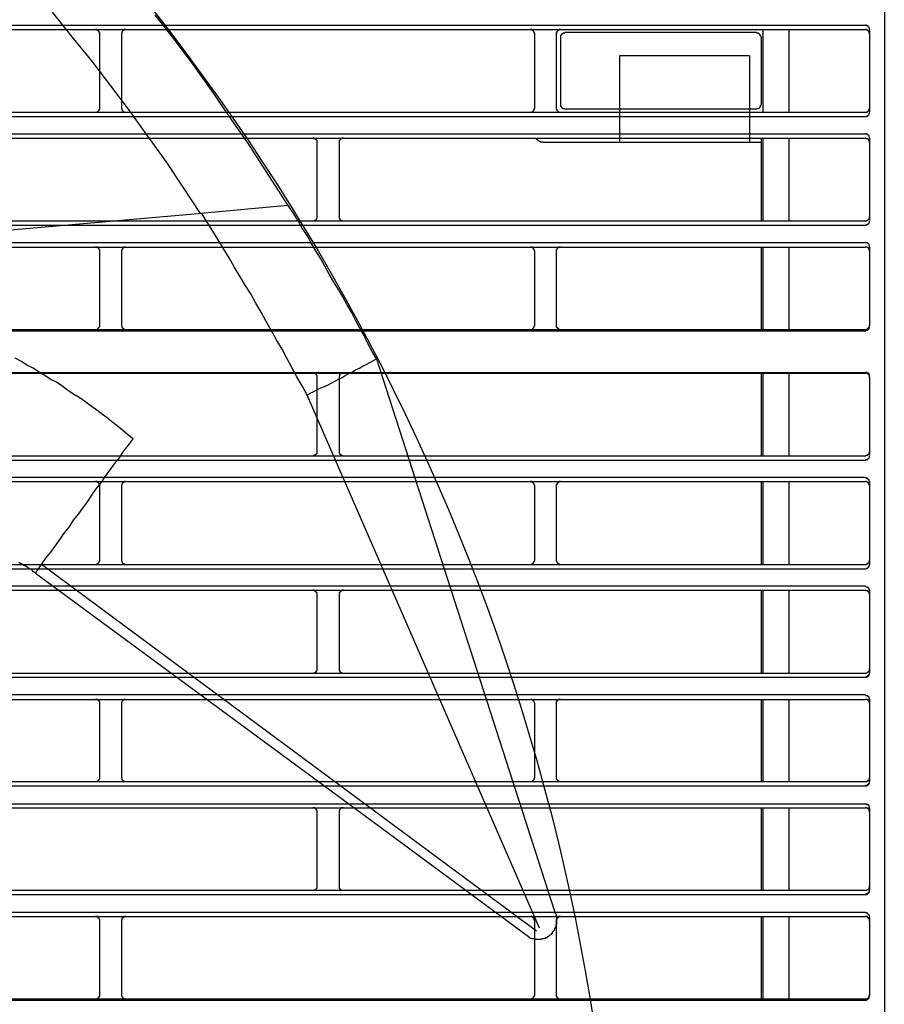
# Model space of a CAD drawing. Header units: millimetres. Extents: x 50532 to 99257, y 49161 to 61325.
# Tile 135 of 256: x 76463 to 76499, y 51629 to 51670. Entities that reach past the tile are written whole.
import ezdxf

# ---------------------------------------------------------------- set-up
doc = ezdxf.new("R2010")
doc.units = ezdxf.units.MM
doc.layers.add('AQUAREA', color=7, linetype='Continuous')

# ---------------------------------------------------------------- blocks, each defined once
blk = doc.blocks.new('SPLIT')
at = {"layer": 'AQUAREA'}
for points in [[(24879.86, -989.12), (24879.86, -1542.75)], [(24807.13, -1127.44), (24805.1, -1124.5), (24803.07, -1121.56), (24800.97, -1118.62), (24798.8, -1115.75), (24796.63, -1112.95)], [(24801.81, -1135.63), (24799.85, -1132.62), (24797.89, -1129.68), (24795.79, -1126.81), (24793.69, -1123.87), (24791.59, -1121.07), (24789.42, -1118.2), (24787.18, -1115.47), (24784.94, -1112.67)], [(24308.59, -1114.14), (24877.69, -1114.14)], [(24878.18, -1114.63), (24878.18, -1114.63), (24878.18, -1114.56), (24878.18, -1114.49), (24878.11, -1114.49), (24878.11, -1114.42), (24878.11, -1114.35), (24878.04, -1114.35), (24878.04, -1114.28), (24877.97, -1114.28), (24877.97, -1114.21), (24877.9, -1114.21), (24877.83, -1114.21), (24877.83, -1114.14), (24877.76, -1114.14), (24877.69, -1114.14)], [(24308.59, -1114.63), (24877.69, -1114.63)], [(24790.33, -1115.12), (24790.33, -1115.12), (24790.33, -1115.05), (24790.33, -1114.98), (24790.26, -1114.98), (24790.26, -1114.91), (24790.26, -1114.84), (24790.19, -1114.84), (24790.19, -1114.77), (24790.12, -1114.77), (24790.12, -1114.7), (24790.05, -1114.7), (24789.98, -1114.7), (24789.98, -1114.63), (24789.91, -1114.63), (24789.84, -1114.63)], [(24790.33, -1123.59), (24790.33, -1115.12)], [(24793.27, -1114.63), (24793.27, -1114.63), (24793.2, -1114.63), (24793.13, -1114.63), (24793.13, -1114.7), (24793.06, -1114.7), (24792.99, -1114.7), (24792.99, -1114.77), (24792.92, -1114.77), (24792.92, -1114.84), (24792.85, -1114.91), (24792.85, -1114.98), (24792.85, -1115.05), (24792.78, -1115.05), (24792.78, -1115.12)], [(24792.78, -1115.12), (24792.78, -1123.59)], [(24839.96, -1115.12), (24839.96, -1115.12), (24839.96, -1115.05), (24839.89, -1115.05), (24839.89, -1114.98), (24839.89, -1114.91), (24839.82, -1114.84), (24839.82, -1114.77), (24839.75, -1114.77), (24839.75, -1114.7), (24839.68, -1114.7), (24839.61, -1114.7), (24839.61, -1114.63), (24839.54, -1114.63), (24839.47, -1114.63)], [(24839.96, -1123.59), (24839.96, -1115.12)], [(24842.9, -1114.63), (24842.9, -1114.63), (24842.83, -1114.63), (24842.76, -1114.63), (24842.76, -1114.7), (24842.69, -1114.7), (24842.62, -1114.7), (24842.62, -1114.77), (24842.55, -1114.77), (24842.55, -1114.84), (24842.48, -1114.84), (24842.48, -1114.91), (24842.48, -1114.98), (24842.41, -1114.98), (24842.41, -1115.05), (24842.41, -1115.12)], [(24842.41, -1115.12), (24842.41, -1123.59)], [(24843.39, -1114.98), (24843.39, -1114.98), (24843.39, -1115.05), (24843.32, -1115.05), (24843.25, -1115.05), (24843.18, -1115.05), (24843.18, -1115.12), (24843.11, -1115.12), (24843.04, -1115.12), (24843.04, -1115.19), (24842.97, -1115.19), (24842.97, -1115.26), (24842.97, -1115.33), (24842.9, -1115.33), (24842.9, -1115.4), (24842.9, -1115.47), (24842.9, -1115.54)], [(24842.9, -1115.54), (24842.9, -1123.17)], [(24865.3, -1114.98), (24843.39, -1114.98)], [(24865.79, -1115.54), (24865.79, -1115.47), (24865.79, -1115.4), (24865.72, -1115.4), (24865.72, -1115.33), (24865.72, -1115.26), (24865.65, -1115.26), (24865.65, -1115.19), (24865.58, -1115.12), (24865.51, -1115.12), (24865.51, -1115.05), (24865.44, -1115.05), (24865.37, -1115.05), (24865.3, -1115.05), (24865.3, -1114.98)], [(24865.79, -1115.54), (24865.79, -1123.17)], [(24866, -1114.63), (24866, -1124.08)], [(24868.94, -1114.63), (24868.94, -1124.08)], [(24878.18, -1115.12), (24878.18, -1115.12), (24878.18, -1115.05), (24878.18, -1114.98), (24878.11, -1114.98), (24878.11, -1114.91), (24878.11, -1114.84), (24878.04, -1114.84), (24878.04, -1114.77), (24877.97, -1114.77), (24877.97, -1114.7), (24877.9, -1114.7), (24877.83, -1114.7), (24877.83, -1114.63), (24877.76, -1114.63), (24877.69, -1114.63)], [(24878.18, -1114.63), (24878.18, -1124.01)], [(24864.46, -1117.64), (24849.62, -1117.64)], [(24849.62, -1117.64), (24849.62, -1127.51)], [(24864.46, -1117.64), (24864.46, -1127.51)], [(24842.9, -1123.17), (24842.9, -1123.24), (24842.9, -1123.31), (24842.9, -1123.38), (24842.97, -1123.38), (24842.97, -1123.45), (24842.97, -1123.52), (24843.04, -1123.52), (24843.04, -1123.59), (24843.11, -1123.59), (24843.18, -1123.59), (24843.18, -1123.66), (24843.25, -1123.66), (24843.32, -1123.66), (24843.39, -1123.66), (24843.39, -1123.73)], [(24865.3, -1123.73), (24865.3, -1123.73), (24865.3, -1123.66), (24865.37, -1123.66), (24865.44, -1123.66), (24865.51, -1123.66), (24865.51, -1123.59), (24865.58, -1123.59), (24865.65, -1123.52), (24865.65, -1123.45), (24865.72, -1123.45), (24865.72, -1123.38), (24865.72, -1123.31), (24865.79, -1123.31), (24865.79, -1123.24), (24865.79, -1123.17)], [(24308.59, -1124.08), (24877.69, -1124.08)], [(24308.59, -1124.57), (24877.69, -1124.57)], [(24789.84, -1124.08), (24789.84, -1124.08), (24789.91, -1124.08), (24789.98, -1124.08), (24789.98, -1124.01), (24790.05, -1124.01), (24790.12, -1124.01), (24790.12, -1123.94), (24790.19, -1123.94), (24790.19, -1123.87), (24790.26, -1123.87), (24790.26, -1123.8), (24790.26, -1123.73), (24790.33, -1123.73), (24790.33, -1123.66), (24790.33, -1123.59)], [(24792.78, -1123.59), (24792.78, -1123.59), (24792.78, -1123.66), (24792.85, -1123.66), (24792.85, -1123.73), (24792.85, -1123.8), (24792.92, -1123.87), (24792.92, -1123.94), (24792.99, -1123.94), (24792.99, -1124.01), (24793.06, -1124.01), (24793.13, -1124.01), (24793.13, -1124.08), (24793.2, -1124.08), (24793.27, -1124.08)], [(24839.47, -1124.08), (24839.47, -1124.08), (24839.54, -1124.08), (24839.61, -1124.08), (24839.61, -1124.01), (24839.68, -1124.01), (24839.75, -1124.01), (24839.75, -1123.94), (24839.82, -1123.94), (24839.82, -1123.87), (24839.89, -1123.8), (24839.89, -1123.73), (24839.89, -1123.66), (24839.96, -1123.66), (24839.96, -1123.59)], [(24842.41, -1123.59), (24842.41, -1123.59), (24842.41, -1123.66), (24842.41, -1123.73), (24842.48, -1123.73), (24842.48, -1123.8), (24842.48, -1123.87), (24842.55, -1123.87), (24842.55, -1123.94), (24842.62, -1123.94), (24842.62, -1124.01), (24842.69, -1124.01), (24842.76, -1124.01), (24842.76, -1124.08), (24842.83, -1124.08), (24842.9, -1124.08)], [(24865.3, -1123.73), (24843.39, -1123.73)], [(24877.69, -1124.08), (24877.69, -1124.08), (24877.76, -1124.08), (24877.83, -1124.08), (24877.83, -1124.01), (24877.9, -1124.01), (24877.97, -1124.01), (24877.97, -1123.94), (24878.04, -1123.94), (24878.04, -1123.87), (24878.11, -1123.87), (24878.11, -1123.8), (24878.11, -1123.73), (24878.18, -1123.73), (24878.18, -1123.66), (24878.18, -1123.59)], [(24877.69, -1124.57), (24877.69, -1124.57), (24877.76, -1124.57), (24877.83, -1124.57), (24877.83, -1124.5), (24877.9, -1124.5), (24877.97, -1124.5), (24877.97, -1124.43), (24878.04, -1124.43), (24878.04, -1124.36), (24878.11, -1124.36), (24878.11, -1124.29), (24878.11, -1124.22), (24878.18, -1124.22), (24878.18, -1124.15), (24878.18, -1124.08)], [(24308.59, -1126.53), (24877.69, -1126.53)], [(24878.18, -1127.02), (24878.18, -1127.02), (24878.18, -1126.95), (24878.18, -1126.88), (24878.11, -1126.88), (24878.11, -1126.81), (24878.11, -1126.74), (24878.04, -1126.74), (24878.04, -1126.67), (24877.97, -1126.67), (24877.97, -1126.6), (24877.9, -1126.6), (24877.83, -1126.6), (24877.83, -1126.53), (24877.76, -1126.53), (24877.69, -1126.53)], [(24308.59, -1127.02), (24877.69, -1127.02)], [(24811.82, -1134.72), (24807.13, -1127.44)], [(24815.11, -1127.51), (24815.11, -1127.51), (24815.11, -1127.44), (24815.11, -1127.37), (24815.11, -1127.3), (24815.04, -1127.3), (24815.04, -1127.23), (24814.97, -1127.23), (24814.97, -1127.16), (24814.9, -1127.16), (24814.9, -1127.09), (24814.83, -1127.09), (24814.76, -1127.09), (24814.76, -1127.02), (24814.69, -1127.02), (24814.62, -1127.02)], [(24815.11, -1135.98), (24815.11, -1127.51)], [(24818.12, -1127.02), (24818.12, -1127.02), (24818.05, -1127.02), (24817.98, -1127.02), (24817.98, -1127.09), (24817.91, -1127.09), (24817.84, -1127.09), (24817.84, -1127.16), (24817.77, -1127.16), (24817.77, -1127.23), (24817.7, -1127.23), (24817.7, -1127.3), (24817.63, -1127.3), (24817.63, -1127.37), (24817.63, -1127.44), (24817.63, -1127.51)], [(24817.63, -1127.51), (24817.63, -1135.98)], [(24840.1, -1127.02), (24840.1, -1127.02), (24840.1, -1127.09), (24840.17, -1127.09), (24840.17, -1127.16), (24840.24, -1127.16), (24840.24, -1127.23), (24840.31, -1127.23), (24840.31, -1127.3), (24840.38, -1127.3), (24840.45, -1127.37), (24840.52, -1127.37), (24840.59, -1127.37), (24840.59, -1127.44), (24840.66, -1127.44), (24840.73, -1127.44), (24840.8, -1127.44), (24840.87, -1127.44), (24840.94, -1127.51)], [(24865.79, -1127.51), (24840.94, -1127.51)], [(24864.46, -1127.51), (24849.62, -1127.51)], [(24865.79, -1127.02), (24865.79, -1136.47)], [(24866, -1127.02), (24866, -1136.47)], [(24868.94, -1127.02), (24868.94, -1136.47)], [(24878.18, -1127.51), (24878.18, -1127.51), (24878.18, -1127.44), (24878.18, -1127.37), (24878.11, -1127.37), (24878.11, -1127.3), (24878.11, -1127.23), (24878.04, -1127.23), (24878.04, -1127.16), (24877.97, -1127.16), (24877.97, -1127.09), (24877.9, -1127.09), (24877.83, -1127.09), (24877.76, -1127.02), (24877.69, -1127.02)], [(24878.18, -1127.02), (24878.18, -1136.4)], [(24811.82, -1134.72), (24801.81, -1135.63)], [(24821.9, -1152.22), (24821.41, -1151.38), (24820.92, -1150.47), (24820.5, -1149.56), (24820.01, -1148.72), (24819.52, -1147.81), (24819.03, -1146.9), (24818.54, -1146.06), (24818.05, -1145.15), (24817.56, -1144.31), (24817, -1143.4), (24816.51, -1142.56), (24816.02, -1141.65), (24815.53, -1140.81), (24814.97, -1139.9), (24814.48, -1139.06), (24813.99, -1138.15), (24813.43, -1137.31), (24812.94, -1136.47), (24812.38, -1135.56), (24811.82, -1134.72)], [(24801.95, -1135.63), (24735.17, -1141.44)], [(24813.99, -1156.35), (24813.43, -1155.3), (24812.8, -1154.25), (24812.24, -1153.2), (24811.68, -1152.15), (24811.12, -1151.1), (24810.49, -1150.05), (24809.93, -1149), (24809.3, -1147.95), (24808.74, -1146.9), (24808.11, -1145.85), (24807.55, -1144.8), (24806.92, -1143.82), (24806.29, -1142.77), (24805.66, -1141.72), (24805.1, -1140.67), (24804.47, -1139.69), (24803.84, -1138.64), (24803.21, -1137.66), (24802.58, -1136.61), (24801.95, -1135.63)], [(24308.59, -1136.47), (24877.69, -1136.47)], [(24308.59, -1136.96), (24877.69, -1136.96)], [(24814.62, -1136.47), (24814.62, -1136.47), (24814.69, -1136.47), (24814.76, -1136.47), (24814.83, -1136.47), (24814.83, -1136.4), (24814.9, -1136.4), (24814.97, -1136.33), (24815.04, -1136.33), (24815.04, -1136.26), (24815.04, -1136.19), (24815.11, -1136.19), (24815.11, -1136.12), (24815.11, -1136.05), (24815.11, -1135.98)], [(24817.63, -1135.98), (24817.63, -1135.98), (24817.63, -1136.05), (24817.63, -1136.12), (24817.63, -1136.19), (24817.7, -1136.19), (24817.7, -1136.26), (24817.7, -1136.33), (24817.77, -1136.33), (24817.77, -1136.4), (24817.84, -1136.4), (24817.91, -1136.4), (24817.91, -1136.47), (24817.98, -1136.47), (24818.05, -1136.47), (24818.12, -1136.47)], [(24877.69, -1136.47), (24877.69, -1136.47), (24877.76, -1136.47), (24877.83, -1136.47), (24877.9, -1136.4), (24877.97, -1136.4), (24877.97, -1136.33), (24878.04, -1136.33), (24878.04, -1136.26), (24878.11, -1136.26), (24878.11, -1136.19), (24878.18, -1136.12), (24878.18, -1136.05), (24878.18, -1135.98)], [(24877.69, -1136.96), (24877.69, -1136.96), (24877.76, -1136.96), (24877.83, -1136.96), (24877.83, -1136.89), (24877.9, -1136.89), (24877.97, -1136.89), (24877.97, -1136.82), (24878.04, -1136.82), (24878.04, -1136.75), (24878.11, -1136.75), (24878.11, -1136.68), (24878.18, -1136.61), (24878.18, -1136.54), (24878.18, -1136.47)], [(24308.59, -1138.92), (24877.69, -1138.92)], [(24878.18, -1139.48), (24878.18, -1139.41), (24878.18, -1139.34), (24878.18, -1139.27), (24878.11, -1139.27), (24878.11, -1139.2), (24878.11, -1139.13), (24878.04, -1139.13), (24878.04, -1139.06), (24877.97, -1139.06), (24877.97, -1138.99), (24877.9, -1138.99), (24877.83, -1138.99), (24877.76, -1138.99), (24877.76, -1138.92), (24877.69, -1138.92)], [(24308.59, -1139.48), (24877.69, -1139.48)], [(24790.33, -1139.97), (24790.33, -1139.9), (24790.33, -1139.83), (24790.33, -1139.76), (24790.26, -1139.76), (24790.26, -1139.69), (24790.26, -1139.62), (24790.19, -1139.62), (24790.19, -1139.55), (24790.12, -1139.55), (24790.05, -1139.55), (24790.05, -1139.48), (24789.98, -1139.48), (24789.91, -1139.48), (24789.84, -1139.48)], [(24790.33, -1148.37), (24790.33, -1139.97)], [(24793.27, -1139.48), (24793.27, -1139.48), (24793.2, -1139.48), (24793.13, -1139.48), (24793.06, -1139.48), (24793.06, -1139.55), (24792.99, -1139.55), (24792.92, -1139.62), (24792.92, -1139.69), (24792.85, -1139.69), (24792.85, -1139.76), (24792.85, -1139.83), (24792.78, -1139.83), (24792.78, -1139.9), (24792.78, -1139.97)], [(24792.78, -1139.97), (24792.78, -1148.37)], [(24839.96, -1139.97), (24839.96, -1139.9), (24839.89, -1139.83), (24839.89, -1139.76), (24839.89, -1139.69), (24839.82, -1139.69), (24839.82, -1139.62), (24839.75, -1139.55), (24839.68, -1139.55), (24839.68, -1139.48), (24839.61, -1139.48), (24839.54, -1139.48), (24839.47, -1139.48)], [(24839.96, -1148.37), (24839.96, -1139.97)], [(24842.9, -1139.48), (24842.9, -1139.48), (24842.83, -1139.48), (24842.76, -1139.48), (24842.69, -1139.48), (24842.62, -1139.55), (24842.55, -1139.55), (24842.55, -1139.62), (24842.48, -1139.62), (24842.48, -1139.69), (24842.48, -1139.76), (24842.41, -1139.76), (24842.41, -1139.83), (24842.41, -1139.9), (24842.41, -1139.97)], [(24842.41, -1139.97), (24842.41, -1148.37)], [(24865.79, -1139.48), (24865.79, -1148.86)], [(24866, -1139.48), (24866, -1148.86)], [(24868.94, -1139.48), (24868.94, -1148.86)], [(24878.18, -1139.97), (24878.18, -1139.9), (24878.18, -1139.83), (24878.18, -1139.76), (24878.11, -1139.76), (24878.11, -1139.69), (24878.11, -1139.62), (24878.04, -1139.62), (24878.04, -1139.55), (24877.97, -1139.55), (24877.9, -1139.48), (24877.83, -1139.48), (24877.76, -1139.48), (24877.69, -1139.48)], [(24878.18, -1139.48), (24878.18, -1148.44)], [(24794.11, -1161.32), (24793.48, -1160.83), (24792.92, -1160.34), (24792.29, -1159.85), (24791.66, -1159.36), (24791.03, -1158.87), (24790.47, -1158.45), (24789.84, -1157.96), (24789.21, -1157.54), (24788.58, -1157.05), (24787.95, -1156.63), (24787.25, -1156.21), (24786.62, -1155.79), (24785.99, -1155.3), (24785.36, -1154.88), (24784.66, -1154.53), (24784.03, -1154.11), (24783.33, -1153.69), (24782.7, -1153.27), (24782, -1152.92), (24781.37, -1152.5), (24780.67, -1152.15)], [(24308.59, -1148.86), (24877.69, -1148.86)], [(24308.59, -1149), (24877.69, -1149)], [(24789.84, -1148.86), (24789.84, -1148.86), (24789.91, -1148.86), (24789.98, -1148.86), (24790.05, -1148.86), (24790.05, -1148.79), (24790.12, -1148.79), (24790.12, -1148.72), (24790.19, -1148.72), (24790.19, -1148.65), (24790.26, -1148.65), (24790.26, -1148.58), (24790.33, -1148.51), (24790.33, -1148.44), (24790.33, -1148.37)], [(24792.78, -1148.37), (24792.78, -1148.37), (24792.78, -1148.44), (24792.85, -1148.44), (24792.85, -1148.51), (24792.85, -1148.58), (24792.85, -1148.65), (24792.92, -1148.65), (24792.92, -1148.72), (24792.99, -1148.72), (24792.99, -1148.79), (24793.06, -1148.79), (24793.13, -1148.86), (24793.2, -1148.86), (24793.27, -1148.86)], [(24839.47, -1148.86), (24839.47, -1148.86), (24839.54, -1148.86), (24839.61, -1148.86), (24839.68, -1148.79), (24839.75, -1148.79), (24839.75, -1148.72), (24839.82, -1148.72), (24839.82, -1148.65), (24839.89, -1148.65), (24839.89, -1148.58), (24839.89, -1148.51), (24839.89, -1148.44), (24839.96, -1148.44), (24839.96, -1148.37)], [(24842.41, -1148.37), (24842.41, -1148.37), (24842.41, -1148.44), (24842.41, -1148.51), (24842.41, -1148.58), (24842.48, -1148.58), (24842.48, -1148.65), (24842.55, -1148.65), (24842.55, -1148.72), (24842.62, -1148.72), (24842.62, -1148.79), (24842.69, -1148.79), (24842.69, -1148.86), (24842.76, -1148.86), (24842.83, -1148.86), (24842.9, -1148.86)], [(24877.69, -1148.86), (24877.69, -1148.86), (24877.76, -1148.86), (24877.83, -1148.86), (24877.9, -1148.86), (24877.9, -1148.79), (24877.97, -1148.79), (24877.97, -1148.72), (24878.04, -1148.72), (24878.04, -1148.65), (24878.11, -1148.65), (24878.11, -1148.58), (24878.18, -1148.58), (24878.18, -1148.51), (24878.18, -1148.44), (24878.18, -1148.37)], [(24877.69, -1149), (24877.69, -1149), (24877.76, -1149), (24877.76, -1148.93), (24877.83, -1148.93), (24877.9, -1148.93), (24877.97, -1148.93), (24877.97, -1148.86), (24878.04, -1148.86), (24878.04, -1148.79), (24878.11, -1148.79), (24878.11, -1148.72), (24878.11, -1148.65), (24878.18, -1148.65), (24878.18, -1148.58), (24878.18, -1148.51), (24878.18, -1148.44)], [(24813.99, -1156.35), (24814.34, -1156.14), (24814.76, -1155.93), (24815.18, -1155.72), (24815.53, -1155.51), (24815.95, -1155.37), (24816.37, -1155.16), (24816.79, -1154.95), (24817.14, -1154.74), (24817.56, -1154.53), (24817.98, -1154.32), (24818.33, -1154.11), (24818.75, -1153.9), (24819.17, -1153.69), (24819.52, -1153.48), (24819.94, -1153.27), (24820.29, -1153.06), (24820.71, -1152.85), (24821.13, -1152.64), (24821.48, -1152.43), (24821.9, -1152.22)], [(24821.9, -1152.22), (24842.2, -1215.22)], [(24308.59, -1153.76), (24877.69, -1153.76)], [(24308.59, -1153.83), (24877.69, -1153.83)], [(24815.11, -1154.32), (24815.11, -1154.32), (24815.11, -1154.25), (24815.11, -1154.18), (24815.11, -1154.11), (24815.04, -1154.11), (24815.04, -1154.04), (24815.04, -1153.97), (24814.97, -1153.97), (24814.9, -1153.9), (24814.83, -1153.9), (24814.83, -1153.83), (24814.76, -1153.83), (24814.69, -1153.83), (24814.62, -1153.83)], [(24818.12, -1153.83), (24818.12, -1153.83), (24818.05, -1153.83), (24817.98, -1153.83), (24817.91, -1153.83), (24817.91, -1153.9), (24817.84, -1153.9), (24817.77, -1153.9), (24817.77, -1153.97), (24817.7, -1153.97), (24817.7, -1154.04), (24817.7, -1154.11), (24817.63, -1154.11), (24817.63, -1154.18), (24817.63, -1154.25), (24817.63, -1154.32)], [(24865.79, -1153.83), (24865.79, -1163.28)], [(24866, -1153.83), (24866, -1163.28)], [(24868.94, -1153.83), (24868.94, -1163.28)], [(24878.18, -1154.25), (24878.18, -1154.25), (24878.18, -1154.18), (24878.18, -1154.11), (24878.18, -1154.04), (24878.11, -1154.04), (24878.11, -1153.97), (24878.11, -1153.9), (24878.04, -1153.9), (24878.04, -1153.83), (24877.97, -1153.83), (24877.9, -1153.83), (24877.9, -1153.76), (24877.83, -1153.76), (24877.76, -1153.76), (24877.69, -1153.76)], [(24878.18, -1154.32), (24878.18, -1154.32), (24878.18, -1154.25), (24878.18, -1154.18), (24878.11, -1154.11), (24878.11, -1154.04), (24878.04, -1154.04), (24878.04, -1153.97), (24877.97, -1153.97), (24877.97, -1153.9), (24877.9, -1153.9), (24877.83, -1153.83), (24877.76, -1153.83), (24877.69, -1153.83)], [(24815.11, -1162.79), (24815.11, -1154.32)], [(24817.63, -1154.32), (24817.63, -1162.79)], [(24878.18, -1154.25), (24878.18, -1163.21)], [(24840.52, -1217.18), (24813.99, -1156.35)], [(24783.68, -1175.67), (24784.17, -1174.97), (24784.73, -1174.27), (24785.22, -1173.57), (24785.78, -1172.8), (24786.27, -1172.1), (24786.83, -1171.4), (24787.32, -1170.63), (24787.88, -1169.93), (24788.37, -1169.23), (24788.93, -1168.53), (24789.42, -1167.76), (24789.91, -1167.06), (24790.47, -1166.36), (24790.96, -1165.59), (24791.52, -1164.89), (24792.01, -1164.19), (24792.57, -1163.49), (24793.06, -1162.72), (24793.62, -1162.02), (24794.11, -1161.32)], [(24814.62, -1163.28), (24814.62, -1163.28), (24814.69, -1163.28), (24814.76, -1163.28), (24814.76, -1163.21), (24814.83, -1163.21), (24814.9, -1163.21), (24814.9, -1163.14), (24814.97, -1163.14), (24814.97, -1163.07), (24815.04, -1163.07), (24815.04, -1163), (24815.11, -1163), (24815.11, -1162.93), (24815.11, -1162.86), (24815.11, -1162.79)], [(24817.63, -1162.79), (24817.63, -1162.79), (24817.63, -1162.86), (24817.63, -1162.93), (24817.63, -1163), (24817.7, -1163), (24817.7, -1163.07), (24817.77, -1163.07), (24817.77, -1163.14), (24817.84, -1163.14), (24817.84, -1163.21), (24817.91, -1163.21), (24817.98, -1163.21), (24817.98, -1163.28), (24818.05, -1163.28), (24818.12, -1163.28)], [(24877.69, -1163.28), (24877.69, -1163.28), (24877.76, -1163.28), (24877.83, -1163.21), (24877.9, -1163.21), (24877.97, -1163.21), (24877.97, -1163.14), (24878.04, -1163.14), (24878.04, -1163.07), (24878.11, -1163.07), (24878.11, -1163), (24878.11, -1162.93), (24878.18, -1162.93), (24878.18, -1162.86), (24878.18, -1162.79)], [(24308.59, -1163.28), (24877.69, -1163.28)], [(24308.59, -1163.77), (24877.69, -1163.77)], [(24877.69, -1163.77), (24877.69, -1163.77), (24877.76, -1163.77), (24877.76, -1163.7), (24877.83, -1163.7), (24877.9, -1163.7), (24877.97, -1163.7), (24877.97, -1163.63), (24878.04, -1163.63), (24878.04, -1163.56), (24878.11, -1163.56), (24878.11, -1163.49), (24878.11, -1163.42), (24878.18, -1163.42), (24878.18, -1163.35), (24878.18, -1163.28)], [(24308.59, -1165.73), (24877.69, -1165.73)], [(24878.18, -1166.29), (24878.18, -1166.29), (24878.18, -1166.22), (24878.18, -1166.15), (24878.11, -1166.15), (24878.11, -1166.08), (24878.11, -1166.01), (24878.04, -1166.01), (24878.04, -1165.94), (24877.97, -1165.94), (24877.97, -1165.87), (24877.9, -1165.87), (24877.83, -1165.87), (24877.83, -1165.8), (24877.76, -1165.8), (24877.69, -1165.8)], [(24308.59, -1166.22), (24877.69, -1166.22)], [(24790.33, -1166.71), (24790.33, -1166.71), (24790.33, -1166.64), (24790.33, -1166.57), (24790.26, -1166.57), (24790.26, -1166.5), (24790.26, -1166.43), (24790.19, -1166.43), (24790.19, -1166.36), (24790.12, -1166.36), (24790.12, -1166.29), (24790.05, -1166.29), (24789.98, -1166.29), (24789.98, -1166.22), (24789.91, -1166.22), (24789.84, -1166.22)], [(24790.33, -1175.18), (24790.33, -1166.71)], [(24793.27, -1166.22), (24793.27, -1166.22), (24793.2, -1166.22), (24793.13, -1166.22), (24793.13, -1166.29), (24793.06, -1166.29), (24792.99, -1166.29), (24792.99, -1166.36), (24792.92, -1166.36), (24792.92, -1166.43), (24792.85, -1166.5), (24792.85, -1166.57), (24792.85, -1166.64), (24792.78, -1166.64), (24792.78, -1166.71)], [(24792.78, -1166.71), (24792.78, -1175.18)], [(24839.96, -1166.71), (24839.96, -1166.71), (24839.96, -1166.64), (24839.89, -1166.64), (24839.89, -1166.57), (24839.89, -1166.5), (24839.82, -1166.43), (24839.82, -1166.36), (24839.75, -1166.36), (24839.75, -1166.29), (24839.68, -1166.29), (24839.61, -1166.29), (24839.61, -1166.22), (24839.54, -1166.22), (24839.47, -1166.22)], [(24839.96, -1175.18), (24839.96, -1166.71)], [(24842.9, -1166.22), (24842.9, -1166.22), (24842.83, -1166.22), (24842.76, -1166.22), (24842.76, -1166.29), (24842.69, -1166.29), (24842.62, -1166.29), (24842.62, -1166.36), (24842.55, -1166.36), (24842.55, -1166.43), (24842.48, -1166.43), (24842.48, -1166.5), (24842.48, -1166.57), (24842.41, -1166.57), (24842.41, -1166.64), (24842.41, -1166.71)], [(24842.41, -1166.71), (24842.41, -1175.18)], [(24865.79, -1166.22), (24865.79, -1175.67)], [(24866, -1166.22), (24866, -1175.67)], [(24868.94, -1166.22), (24868.94, -1175.67)], [(24878.18, -1166.71), (24878.18, -1166.71), (24878.18, -1166.64), (24878.18, -1166.57), (24878.11, -1166.57), (24878.11, -1166.5), (24878.11, -1166.43), (24878.04, -1166.43), (24878.04, -1166.36), (24877.97, -1166.36), (24877.97, -1166.29), (24877.9, -1166.29), (24877.83, -1166.29), (24877.83, -1166.22), (24877.76, -1166.22), (24877.69, -1166.22)], [(24878.18, -1166.22), (24878.18, -1175.67)], [(24878.18, -1166.29), (24878.18, -1175.67)], [(24782.98, -1176.65), (24782.77, -1176.51), (24782.56, -1176.3), (24782.28, -1176.16), (24782.07, -1176.02), (24781.86, -1175.88), (24781.58, -1175.74), (24781.37, -1175.6), (24781.09, -1175.46)], [(24308.59, -1175.67), (24877.69, -1175.67)], [(24308.59, -1176.16), (24877.69, -1176.16)], [(24782.98, -1176.65), (24783.68, -1175.67)], [(24840.17, -1217.53), (24783.68, -1175.67)], [(24789.84, -1175.67), (24789.84, -1175.67), (24789.91, -1175.67), (24789.98, -1175.67), (24789.98, -1175.6), (24790.05, -1175.6), (24790.12, -1175.6), (24790.12, -1175.53), (24790.19, -1175.53), (24790.19, -1175.46), (24790.26, -1175.46), (24790.26, -1175.39), (24790.26, -1175.32), (24790.33, -1175.32), (24790.33, -1175.25), (24790.33, -1175.18)], [(24792.78, -1175.18), (24792.78, -1175.18), (24792.78, -1175.25), (24792.85, -1175.25), (24792.85, -1175.32), (24792.85, -1175.39), (24792.92, -1175.46), (24792.92, -1175.53), (24792.99, -1175.53), (24792.99, -1175.6), (24793.06, -1175.6), (24793.13, -1175.6), (24793.13, -1175.67), (24793.2, -1175.67), (24793.27, -1175.67)], [(24839.47, -1175.67), (24839.47, -1175.67), (24839.54, -1175.67), (24839.61, -1175.67), (24839.61, -1175.6), (24839.68, -1175.6), (24839.75, -1175.6), (24839.75, -1175.53), (24839.82, -1175.53), (24839.82, -1175.46), (24839.89, -1175.39), (24839.89, -1175.32), (24839.89, -1175.25), (24839.96, -1175.25), (24839.96, -1175.18)], [(24842.41, -1175.18), (24842.41, -1175.18), (24842.41, -1175.25), (24842.41, -1175.32), (24842.48, -1175.32), (24842.48, -1175.39), (24842.48, -1175.46), (24842.55, -1175.46), (24842.55, -1175.53), (24842.62, -1175.53), (24842.62, -1175.6), (24842.69, -1175.6), (24842.76, -1175.6), (24842.76, -1175.67), (24842.83, -1175.67), (24842.9, -1175.67)], [(24877.69, -1175.67), (24877.69, -1175.67), (24877.76, -1175.67), (24877.83, -1175.67), (24877.83, -1175.6), (24877.9, -1175.6), (24877.97, -1175.6), (24877.97, -1175.53), (24878.04, -1175.53), (24878.04, -1175.46), (24878.11, -1175.46), (24878.11, -1175.39), (24878.11, -1175.32), (24878.18, -1175.32), (24878.18, -1175.25), (24878.18, -1175.18)], [(24877.69, -1176.16), (24877.69, -1176.16), (24877.76, -1176.16), (24877.83, -1176.16), (24877.83, -1176.09), (24877.9, -1176.09), (24877.97, -1176.09), (24877.97, -1176.02), (24878.04, -1176.02), (24878.04, -1175.95), (24878.11, -1175.95), (24878.11, -1175.88), (24878.11, -1175.81), (24878.18, -1175.81), (24878.18, -1175.74), (24878.18, -1175.67)], [(24782.98, -1176.65), (24821.48, -1205)], [(24308.59, -1178.12), (24877.69, -1178.12)], [(24878.18, -1178.68), (24878.18, -1178.68), (24878.18, -1178.61), (24878.18, -1178.54), (24878.11, -1178.54), (24878.11, -1178.47), (24878.11, -1178.4), (24878.04, -1178.4), (24878.04, -1178.33), (24877.97, -1178.33), (24877.97, -1178.26), (24877.9, -1178.26), (24877.83, -1178.26), (24877.76, -1178.19), (24877.69, -1178.19)], [(24878.18, -1178.68), (24878.18, -1178.68), (24878.18, -1178.61), (24878.18, -1178.54), (24878.11, -1178.54), (24878.11, -1178.47), (24878.11, -1178.4), (24878.04, -1178.4), (24878.04, -1178.33), (24877.97, -1178.33), (24877.97, -1178.26), (24877.9, -1178.26), (24877.83, -1178.26), (24877.76, -1178.19), (24877.69, -1178.19)], [(24308.59, -1178.61), (24877.69, -1178.61)], [(24815.11, -1179.1), (24815.11, -1179.1), (24815.11, -1179.03), (24815.11, -1178.96), (24815.11, -1178.89), (24815.04, -1178.89), (24815.04, -1178.82), (24814.97, -1178.82), (24814.97, -1178.75), (24814.9, -1178.75), (24814.9, -1178.68), (24814.83, -1178.68), (24814.76, -1178.68), (24814.76, -1178.61), (24814.69, -1178.61), (24814.62, -1178.61)], [(24815.11, -1187.57), (24815.11, -1179.1)], [(24818.12, -1178.61), (24818.12, -1178.61), (24818.05, -1178.61), (24817.98, -1178.61), (24817.98, -1178.68), (24817.91, -1178.68), (24817.84, -1178.68), (24817.84, -1178.75), (24817.77, -1178.75), (24817.77, -1178.82), (24817.7, -1178.82), (24817.7, -1178.89), (24817.63, -1178.89), (24817.63, -1178.96), (24817.63, -1179.03), (24817.63, -1179.1)], [(24817.63, -1179.1), (24817.63, -1187.57)], [(24865.79, -1178.61), (24865.79, -1188.06)], [(24866, -1178.61), (24866, -1188.06)], [(24868.94, -1178.61), (24868.94, -1188.06)], [(24878.18, -1179.1), (24878.18, -1179.1), (24878.18, -1179.03), (24878.18, -1178.96), (24878.11, -1178.96), (24878.11, -1178.89), (24878.11, -1178.82), (24878.04, -1178.82), (24878.04, -1178.75), (24877.97, -1178.75), (24877.97, -1178.68), (24877.9, -1178.68), (24877.83, -1178.68), (24877.76, -1178.68), (24877.76, -1178.61), (24877.69, -1178.61)], [(24878.18, -1178.61), (24878.18, -1188.06)], [(24878.18, -1178.68), (24878.18, -1187.99)], [(24308.59, -1188.06), (24877.69, -1188.06)], [(24308.59, -1188.55), (24877.69, -1188.55)], [(24814.62, -1188.06), (24814.62, -1188.06), (24814.69, -1188.06), (24814.76, -1188.06), (24814.83, -1188.06), (24814.83, -1187.99), (24814.9, -1187.99), (24814.97, -1187.92), (24815.04, -1187.92), (24815.04, -1187.85), (24815.04, -1187.78), (24815.11, -1187.78), (24815.11, -1187.71), (24815.11, -1187.64), (24815.11, -1187.57)], [(24817.63, -1187.57), (24817.63, -1187.57), (24817.63, -1187.64), (24817.63, -1187.71), (24817.63, -1187.78), (24817.7, -1187.78), (24817.7, -1187.85), (24817.7, -1187.92), (24817.77, -1187.92), (24817.77, -1187.99), (24817.84, -1187.99), (24817.91, -1187.99), (24817.91, -1188.06), (24817.98, -1188.06), (24818.05, -1188.06), (24818.12, -1188.06)], [(24877.69, -1188.06), (24877.69, -1188.06), (24877.76, -1188.06), (24877.83, -1188.06), (24877.9, -1187.99), (24877.97, -1187.99), (24877.97, -1187.92), (24878.04, -1187.92), (24878.04, -1187.85), (24878.11, -1187.85), (24878.11, -1187.78), (24878.18, -1187.71), (24878.18, -1187.64), (24878.18, -1187.57)], [(24877.69, -1188.48), (24877.69, -1188.48), (24877.76, -1188.48), (24877.83, -1188.48), (24877.9, -1188.41), (24877.97, -1188.41), (24877.97, -1188.34), (24878.04, -1188.34), (24878.04, -1188.27), (24878.11, -1188.27), (24878.11, -1188.2), (24878.18, -1188.13), (24878.18, -1188.06), (24878.18, -1187.99)], [(24877.69, -1188.55), (24877.69, -1188.55), (24877.76, -1188.55), (24877.83, -1188.55), (24877.83, -1188.48), (24877.9, -1188.48), (24877.97, -1188.48), (24877.97, -1188.41), (24878.04, -1188.41), (24878.04, -1188.34), (24878.11, -1188.34), (24878.11, -1188.27), (24878.18, -1188.2), (24878.18, -1188.13), (24878.18, -1188.06)], [(24308.59, -1190.51), (24877.69, -1190.51)], [(24878.18, -1191.14), (24878.18, -1191.07), (24878.18, -1191), (24878.18, -1190.93), (24878.11, -1190.93), (24878.11, -1190.86), (24878.11, -1190.79), (24878.04, -1190.79), (24878.04, -1190.72), (24877.97, -1190.72), (24877.97, -1190.65), (24877.9, -1190.65), (24877.83, -1190.65), (24877.76, -1190.65), (24877.69, -1190.65)], [(24878.18, -1191.14), (24878.18, -1191.07), (24878.18, -1191), (24878.18, -1190.93), (24878.11, -1190.93), (24878.11, -1190.86), (24878.11, -1190.79), (24878.04, -1190.79), (24878.04, -1190.72), (24877.97, -1190.72), (24877.97, -1190.65), (24877.9, -1190.65), (24877.83, -1190.65), (24877.76, -1190.65), (24877.69, -1190.65)], [(24308.59, -1191.07), (24877.69, -1191.07)], [(24790.33, -1191.56), (24790.33, -1191.49), (24790.33, -1191.42), (24790.33, -1191.35), (24790.26, -1191.35), (24790.26, -1191.28), (24790.26, -1191.21), (24790.19, -1191.21), (24790.19, -1191.14), (24790.12, -1191.14), (24790.05, -1191.14), (24790.05, -1191.07), (24789.98, -1191.07), (24789.91, -1191.07), (24789.84, -1191.07)], [(24790.33, -1199.96), (24790.33, -1191.56)], [(24793.27, -1191.07), (24793.27, -1191.07), (24793.2, -1191.07), (24793.13, -1191.07), (24793.06, -1191.07), (24793.06, -1191.14), (24792.99, -1191.14), (24792.92, -1191.21), (24792.92, -1191.28), (24792.85, -1191.28), (24792.85, -1191.35), (24792.85, -1191.42), (24792.78, -1191.42), (24792.78, -1191.49), (24792.78, -1191.56)], [(24792.78, -1191.56), (24792.78, -1199.96)], [(24839.96, -1191.56), (24839.96, -1191.49), (24839.89, -1191.42), (24839.89, -1191.35), (24839.89, -1191.28), (24839.82, -1191.28), (24839.82, -1191.21), (24839.75, -1191.14), (24839.68, -1191.14), (24839.68, -1191.07), (24839.61, -1191.07), (24839.54, -1191.07), (24839.47, -1191.07)], [(24839.96, -1199.96), (24839.96, -1191.56)], [(24842.9, -1191.07), (24842.9, -1191.07), (24842.83, -1191.07), (24842.76, -1191.07), (24842.69, -1191.07), (24842.62, -1191.14), (24842.55, -1191.14), (24842.55, -1191.21), (24842.48, -1191.21), (24842.48, -1191.28), (24842.48, -1191.35), (24842.41, -1191.35), (24842.41, -1191.42), (24842.41, -1191.49), (24842.41, -1191.56)], [(24842.41, -1191.56), (24842.41, -1199.96)], [(24865.79, -1191.07), (24865.79, -1200.45)], [(24866, -1191.07), (24866, -1200.45)], [(24868.94, -1191.07), (24868.94, -1200.45)], [(24878.18, -1191.56), (24878.18, -1191.49), (24878.18, -1191.42), (24878.18, -1191.35), (24878.11, -1191.35), (24878.11, -1191.28), (24878.11, -1191.21), (24878.04, -1191.21), (24878.04, -1191.14), (24877.97, -1191.14), (24877.9, -1191.07), (24877.83, -1191.07), (24877.76, -1191.07), (24877.69, -1191.07)], [(24878.18, -1191.07), (24878.18, -1200.45)], [(24878.18, -1191.14), (24878.18, -1200.38)], [(24308.59, -1200.45), (24877.69, -1200.45)], [(24308.59, -1200.94), (24877.69, -1200.94)], [(24789.84, -1200.45), (24789.84, -1200.45), (24789.91, -1200.45), (24789.98, -1200.45), (24790.05, -1200.45), (24790.05, -1200.38), (24790.12, -1200.38), (24790.12, -1200.31), (24790.19, -1200.31), (24790.19, -1200.24), (24790.26, -1200.24), (24790.26, -1200.17), (24790.33, -1200.1), (24790.33, -1200.03), (24790.33, -1199.96)], [(24792.78, -1199.96), (24792.78, -1199.96), (24792.78, -1200.03), (24792.85, -1200.03), (24792.85, -1200.1), (24792.85, -1200.17), (24792.85, -1200.24), (24792.92, -1200.24), (24792.92, -1200.31), (24792.99, -1200.31), (24792.99, -1200.38), (24793.06, -1200.38), (24793.13, -1200.45), (24793.2, -1200.45), (24793.27, -1200.45)], [(24839.47, -1200.45), (24839.47, -1200.45), (24839.54, -1200.45), (24839.61, -1200.45), (24839.68, -1200.38), (24839.75, -1200.38), (24839.75, -1200.31), (24839.82, -1200.31), (24839.82, -1200.24), (24839.89, -1200.24), (24839.89, -1200.17), (24839.89, -1200.1), (24839.89, -1200.03), (24839.96, -1200.03), (24839.96, -1199.96)], [(24842.41, -1199.96), (24842.41, -1199.96), (24842.41, -1200.03), (24842.41, -1200.1), (24842.41, -1200.17), (24842.48, -1200.17), (24842.48, -1200.24), (24842.55, -1200.24), (24842.55, -1200.31), (24842.62, -1200.31), (24842.62, -1200.38), (24842.69, -1200.38), (24842.69, -1200.45), (24842.76, -1200.45), (24842.83, -1200.45), (24842.9, -1200.45)], [(24877.69, -1200.45), (24877.69, -1200.45), (24877.76, -1200.45), (24877.83, -1200.45), (24877.9, -1200.45), (24877.9, -1200.38), (24877.97, -1200.38), (24877.97, -1200.31), (24878.04, -1200.31), (24878.04, -1200.24), (24878.11, -1200.24), (24878.11, -1200.17), (24878.18, -1200.17), (24878.18, -1200.1), (24878.18, -1200.03), (24878.18, -1199.96)], [(24877.69, -1200.87), (24877.69, -1200.87), (24877.76, -1200.87), (24877.83, -1200.87), (24877.9, -1200.87), (24877.9, -1200.8), (24877.97, -1200.8), (24877.97, -1200.73), (24878.04, -1200.73), (24878.04, -1200.66), (24878.11, -1200.66), (24878.11, -1200.59), (24878.18, -1200.59), (24878.18, -1200.52), (24878.18, -1200.45), (24878.18, -1200.38)], [(24877.69, -1200.94), (24877.69, -1200.94), (24877.76, -1200.94), (24877.83, -1200.94), (24877.9, -1200.94), (24877.9, -1200.87), (24877.97, -1200.87), (24877.97, -1200.8), (24878.04, -1200.8), (24878.04, -1200.73), (24878.11, -1200.73), (24878.11, -1200.66), (24878.18, -1200.66), (24878.18, -1200.59), (24878.18, -1200.52), (24878.18, -1200.45)], [(24308.59, -1202.97), (24877.69, -1202.97)], [(24878.18, -1203.53), (24878.18, -1203.53), (24878.18, -1203.46), (24878.18, -1203.39), (24878.18, -1203.32), (24878.11, -1203.32), (24878.11, -1203.25), (24878.11, -1203.18), (24878.04, -1203.18), (24878.04, -1203.11), (24877.97, -1203.11), (24877.9, -1203.11), (24877.9, -1203.04), (24877.83, -1203.04), (24877.76, -1203.04), (24877.69, -1203.04)], [(24878.18, -1203.53), (24878.18, -1203.53), (24878.18, -1203.46), (24878.18, -1203.39), (24878.18, -1203.32), (24878.11, -1203.32), (24878.11, -1203.25), (24878.11, -1203.18), (24878.04, -1203.18), (24878.04, -1203.11), (24877.97, -1203.11), (24877.9, -1203.11), (24877.9, -1203.04), (24877.83, -1203.04), (24877.76, -1203.04), (24877.69, -1203.04)], [(24308.59, -1203.46), (24877.69, -1203.46)], [(24815.11, -1203.95), (24815.11, -1203.95), (24815.11, -1203.88), (24815.11, -1203.81), (24815.11, -1203.74), (24815.04, -1203.74), (24815.04, -1203.67), (24815.04, -1203.6), (24814.97, -1203.6), (24814.97, -1203.53), (24814.9, -1203.53), (24814.83, -1203.46), (24814.76, -1203.46), (24814.69, -1203.46), (24814.62, -1203.46)], [(24815.11, -1212.35), (24815.11, -1203.95)], [(24818.12, -1203.46), (24818.12, -1203.46), (24818.05, -1203.46), (24817.98, -1203.46), (24817.91, -1203.46), (24817.84, -1203.53), (24817.77, -1203.53), (24817.77, -1203.6), (24817.7, -1203.6), (24817.7, -1203.67), (24817.63, -1203.74), (24817.63, -1203.81), (24817.63, -1203.88), (24817.63, -1203.95)], [(24817.63, -1203.95), (24817.63, -1212.35)], [(24865.79, -1203.46), (24865.79, -1212.84)], [(24866, -1203.46), (24866, -1212.84)], [(24868.94, -1203.46), (24868.94, -1212.84)], [(24878.18, -1203.95), (24878.18, -1203.95), (24878.18, -1203.88), (24878.18, -1203.81), (24878.18, -1203.74), (24878.11, -1203.74), (24878.11, -1203.67), (24878.11, -1203.6), (24878.04, -1203.6), (24878.04, -1203.53), (24877.97, -1203.53), (24877.9, -1203.53), (24877.9, -1203.46), (24877.83, -1203.46), (24877.76, -1203.46), (24877.69, -1203.46)], [(24878.18, -1203.46), (24878.18, -1212.84)], [(24878.18, -1203.53), (24878.18, -1212.77)], [(24821.48, -1205), (24839.4, -1218.23)], [(24308.59, -1212.84), (24877.69, -1212.84)], [(24308.59, -1213.33), (24877.69, -1213.33)], [(24814.62, -1212.84), (24814.62, -1212.84), (24814.69, -1212.84), (24814.76, -1212.84), (24814.83, -1212.84), (24814.9, -1212.77), (24814.97, -1212.77), (24814.97, -1212.7), (24815.04, -1212.7), (24815.04, -1212.63), (24815.11, -1212.56), (24815.11, -1212.49), (24815.11, -1212.42), (24815.11, -1212.35)], [(24817.63, -1212.35), (24817.63, -1212.35), (24817.63, -1212.42), (24817.63, -1212.49), (24817.63, -1212.56), (24817.63, -1212.63), (24817.7, -1212.63), (24817.7, -1212.7), (24817.77, -1212.7), (24817.77, -1212.77), (24817.84, -1212.77), (24817.91, -1212.84), (24817.98, -1212.84), (24818.05, -1212.84), (24818.12, -1212.84)], [(24877.69, -1212.84), (24877.69, -1212.84), (24877.76, -1212.84), (24877.83, -1212.84), (24877.9, -1212.84), (24877.9, -1212.77), (24877.97, -1212.77), (24878.04, -1212.77), (24878.04, -1212.7), (24878.11, -1212.7), (24878.11, -1212.63), (24878.11, -1212.56), (24878.18, -1212.56), (24878.18, -1212.49), (24878.18, -1212.42), (24878.18, -1212.35)], [(24877.69, -1213.26), (24877.69, -1213.26), (24877.76, -1213.26), (24877.83, -1213.26), (24877.9, -1213.26), (24877.9, -1213.19), (24877.97, -1213.19), (24878.04, -1213.19), (24878.04, -1213.12), (24878.11, -1213.12), (24878.11, -1213.05), (24878.11, -1212.98), (24878.18, -1212.98), (24878.18, -1212.91), (24878.18, -1212.84), (24878.18, -1212.77)], [(24877.69, -1213.33), (24877.69, -1213.33), (24877.76, -1213.33), (24877.83, -1213.33), (24877.9, -1213.33), (24877.9, -1213.26), (24877.97, -1213.26), (24878.04, -1213.19), (24878.11, -1213.12), (24878.11, -1213.05), (24878.18, -1213.05), (24878.18, -1212.98), (24878.18, -1212.91), (24878.18, -1212.84)], [(24308.59, -1215.36), (24877.69, -1215.36)], [(24840.94, -1218.37), (24840.94, -1218.37), (24841.01, -1218.37), (24841.08, -1218.3), (24841.15, -1218.3), (24841.22, -1218.3), (24841.22, -1218.23), (24841.29, -1218.23), (24841.36, -1218.23), (24841.36, -1218.16), (24841.43, -1218.16), (24841.5, -1218.09), (24841.57, -1218.09), (24841.64, -1218.02), (24841.71, -1217.95), (24841.78, -1217.88), (24841.85, -1217.88), (24841.85, -1217.81), (24841.92, -1217.81), (24841.92, -1217.74), (24841.99, -1217.74), (24841.99, -1217.67), (24841.99, -1217.6), (24842.06, -1217.6), (24842.06, -1217.53), (24842.13, -1217.53), (24842.13, -1217.46), (24842.2, -1217.39), (24842.2, -1217.32), (24842.27, -1217.25), (24842.27, -1217.18), (24842.34, -1217.11), (24842.34, -1217.04), (24842.41, -1216.97), (24842.41, -1216.9), (24842.41, -1216.83), (24842.41, -1216.76), (24842.48, -1216.76), (24842.48, -1216.69), (24842.48, -1216.62), (24842.48, -1216.55), (24842.48, -1216.48), (24842.48, -1216.41), (24842.48, -1216.34), (24842.48, -1216.27), (24842.48, -1216.2), (24842.48, -1216.13), (24842.48, -1216.06), (24842.48, -1215.99), (24842.48, -1215.92), (24842.48, -1215.85), (24842.48, -1215.78), (24842.41, -1215.71), (24842.41, -1215.64), (24842.41, -1215.57), (24842.34, -1215.5), (24842.34, -1215.43), (24842.34, -1215.36), (24842.27, -1215.29), (24842.27, -1215.22), (24842.2, -1215.22)], [(24878.18, -1215.92), (24878.18, -1215.92), (24878.18, -1215.85), (24878.18, -1215.78), (24878.18, -1215.71), (24878.11, -1215.71), (24878.11, -1215.64), (24878.04, -1215.64), (24878.04, -1215.57), (24877.97, -1215.57), (24877.97, -1215.5), (24877.9, -1215.5), (24877.9, -1215.43), (24877.83, -1215.43), (24877.76, -1215.43), (24877.69, -1215.43)], [(24878.18, -1215.92), (24878.18, -1215.92), (24878.18, -1215.85), (24878.18, -1215.78), (24878.18, -1215.71), (24878.11, -1215.71), (24878.11, -1215.64), (24878.04, -1215.64), (24878.04, -1215.57), (24877.97, -1215.57), (24877.97, -1215.5), (24877.9, -1215.5), (24877.9, -1215.43), (24877.83, -1215.43), (24877.76, -1215.43), (24877.69, -1215.43)], [(24308.59, -1215.85), (24877.69, -1215.85)], [(24790.33, -1216.34), (24790.33, -1216.34), (24790.33, -1216.27), (24790.33, -1216.2), (24790.26, -1216.13), (24790.26, -1216.06), (24790.19, -1216.06), (24790.19, -1215.99), (24790.12, -1215.99), (24790.12, -1215.92), (24790.05, -1215.92), (24790.05, -1215.85), (24789.98, -1215.85), (24789.91, -1215.85), (24789.84, -1215.85)], [(24790.33, -1224.74), (24790.33, -1216.34)], [(24793.27, -1215.85), (24793.27, -1215.85), (24793.2, -1215.85), (24793.13, -1215.85), (24793.06, -1215.92), (24792.99, -1215.92), (24792.99, -1215.99), (24792.92, -1215.99), (24792.92, -1216.06), (24792.85, -1216.06), (24792.85, -1216.13), (24792.85, -1216.2), (24792.85, -1216.27), (24792.78, -1216.27), (24792.78, -1216.34)], [(24792.78, -1216.34), (24792.78, -1224.74)], [(24839.96, -1216.34), (24839.96, -1216.34), (24839.96, -1216.27), (24839.89, -1216.27), (24839.89, -1216.2), (24839.89, -1216.13), (24839.89, -1216.06), (24839.82, -1216.06), (24839.82, -1215.99), (24839.75, -1215.99), (24839.75, -1215.92), (24839.68, -1215.92), (24839.61, -1215.85), (24839.54, -1215.85), (24839.47, -1215.85)], [(24839.96, -1224.74), (24839.96, -1216.34)], [(24842.9, -1215.85), (24842.9, -1215.85), (24842.83, -1215.85), (24842.76, -1215.85), (24842.69, -1215.85), (24842.69, -1215.92), (24842.62, -1215.92), (24842.62, -1215.99), (24842.55, -1215.99), (24842.55, -1216.06), (24842.48, -1216.06), (24842.48, -1216.13), (24842.41, -1216.13), (24842.41, -1216.2), (24842.41, -1216.27), (24842.41, -1216.34)], [(24842.41, -1216.34), (24842.41, -1224.74)], [(24865.79, -1215.85), (24865.79, -1225.23)], [(24866, -1215.85), (24866, -1225.23)], [(24868.94, -1215.85), (24868.94, -1225.23)], [(24878.18, -1216.34), (24878.18, -1216.34), (24878.18, -1216.27), (24878.18, -1216.2), (24878.18, -1216.13), (24878.11, -1216.13), (24878.11, -1216.06), (24878.04, -1216.06), (24878.04, -1215.99), (24877.97, -1215.99), (24877.97, -1215.92), (24877.9, -1215.92), (24877.9, -1215.85), (24877.83, -1215.85), (24877.76, -1215.85), (24877.69, -1215.85)], [(24878.18, -1215.92), (24878.18, -1224.88)], [(24839.4, -1218.3), (24839.4, -1218.3)], [(24839.4, -1218.3), (24839.4, -1218.3), (24839.47, -1218.3), (24839.54, -1218.3), (24839.61, -1218.37), (24839.68, -1218.37), (24839.75, -1218.37), (24839.82, -1218.37), (24839.89, -1218.37), (24839.96, -1218.44), (24840.03, -1218.44), (24840.1, -1218.44), (24840.17, -1218.44), (24840.24, -1218.44), (24840.31, -1218.44), (24840.38, -1218.44), (24840.45, -1218.44), (24840.52, -1218.44), (24840.59, -1218.44), (24840.66, -1218.44), (24840.73, -1218.44), (24840.8, -1218.37), (24840.87, -1218.37), (24840.94, -1218.37)], [(24308.59, -1225.23), (24877.69, -1225.23)], [(24308.59, -1225.37), (24877.69, -1225.37)], [(24789.84, -1225.23), (24789.84, -1225.23), (24789.91, -1225.23), (24789.98, -1225.23), (24790.05, -1225.23), (24790.05, -1225.16), (24790.12, -1225.16), (24790.19, -1225.16), (24790.19, -1225.09), (24790.26, -1225.09), (24790.26, -1225.02), (24790.26, -1224.95), (24790.33, -1224.95), (24790.33, -1224.88), (24790.33, -1224.81), (24790.33, -1224.74)], [(24792.78, -1224.74), (24792.78, -1224.81), (24792.78, -1224.88), (24792.85, -1224.88), (24792.85, -1224.95), (24792.85, -1225.02), (24792.92, -1225.02), (24792.92, -1225.09), (24792.99, -1225.16), (24793.06, -1225.16), (24793.06, -1225.23), (24793.13, -1225.23), (24793.2, -1225.23), (24793.27, -1225.23)], [(24839.47, -1225.23), (24839.47, -1225.23), (24839.54, -1225.23), (24839.61, -1225.23), (24839.68, -1225.23), (24839.68, -1225.16), (24839.75, -1225.16), (24839.82, -1225.09), (24839.82, -1225.02), (24839.89, -1225.02), (24839.89, -1224.95), (24839.89, -1224.88), (24839.96, -1224.81), (24839.96, -1224.74)], [(24842.41, -1224.74), (24842.41, -1224.81), (24842.41, -1224.88), (24842.41, -1224.95), (24842.48, -1224.95), (24842.48, -1225.02), (24842.48, -1225.09), (24842.55, -1225.09), (24842.55, -1225.16), (24842.62, -1225.16), (24842.69, -1225.23), (24842.76, -1225.23), (24842.83, -1225.23), (24842.9, -1225.23)], [(24877.69, -1225.23), (24877.69, -1225.23), (24877.76, -1225.23), (24877.83, -1225.23), (24877.9, -1225.23), (24877.97, -1225.16), (24878.04, -1225.16), (24878.04, -1225.09), (24878.11, -1225.09), (24878.11, -1225.02), (24878.11, -1224.95), (24878.18, -1224.95), (24878.18, -1224.88), (24878.18, -1224.81), (24878.18, -1224.74)], [(24877.69, -1225.37), (24877.69, -1225.37), (24877.76, -1225.37), (24877.83, -1225.37), (24877.83, -1225.3), (24877.9, -1225.3), (24877.97, -1225.3), (24877.97, -1225.23), (24878.04, -1225.23), (24878.04, -1225.16), (24878.11, -1225.16), (24878.11, -1225.09), (24878.11, -1225.02), (24878.18, -1225.02), (24878.18, -1224.95), (24878.18, -1224.88)]]:
    blk.add_lwpolyline(points, dxfattribs=at)
blk.add_open_spline([(24849.6, -1265.94), (24849.6, -1128.96), (24738.55, -1017.91), (24601.57, -1017.91), (24464.58, -1017.91), (24353.54, -1128.96), (24353.54, -1265.94), (24353.54, -1402.93), (24464.58, -1513.97), (24601.57, -1513.97), (24738.55, -1513.97), (24849.6, -1402.93), (24849.6, -1265.94)], degree=3, knots=[0, 0, 0, 0, 1, 1, 1, 2, 2, 2, 3, 3, 3, 4, 4, 4, 4], dxfattribs=at)

msp = doc.modelspace()

# ---------------------------------------------------------------- block references
at = {"lineweight": 13, "xscale": 0.3627524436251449, "yscale": 0.3627524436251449, "zscale": 0.3627524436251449}
msp.add_blockref('SPLIT', (67473.663, 52073.924, 0), dxfattribs=at)

doc.saveas('drawing.dxf')
